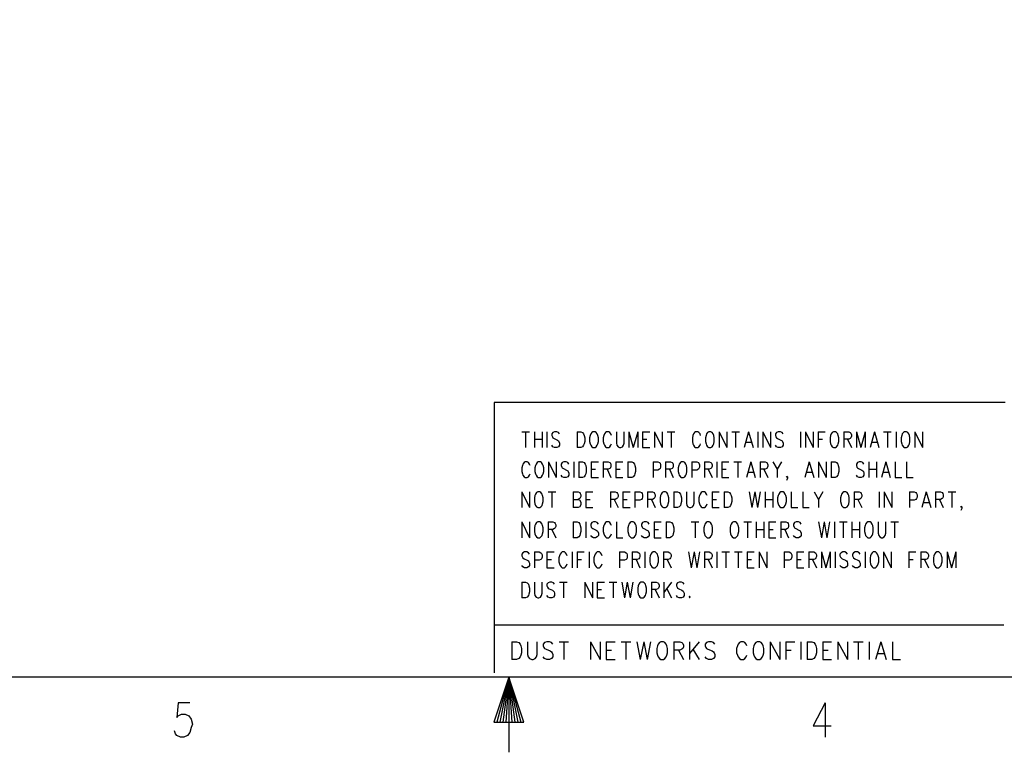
# Model space of a CAD drawing. Extents: x 2 to 38, y 4.3 to 27.6.
# Tile 4 of 25: x 16.6 to 23.5, y 4.3 to 9.5. Entities that reach past the tile are written whole.
import ezdxf

# ---------------------------------------------------------------- set-up
doc = ezdxf.new("R2010")
doc.units = 0
doc.layers.add('assy_t', color=3, linetype='CONTINUOUS')

msp = doc.modelspace()

# ---------------------------------------------------------------- linework, layer by layer
at = {"layer": 'assy_t', "color": 3}
for points in [[(2.54174, 4.85581), (2.54174, 27.07542), (37.45826, 27.07542), (37.45826, 4.85581), (2.54174, 4.85581)], [(23.49402, 6.79032), (19.89656, 6.79032), (19.89656, 4.88578)], [(20.09124, 6.584), (20.14511, 6.584)], [(20.11818, 6.584), (20.11818, 6.4729)], [(20.17974, 6.584), (20.17974, 6.4729)], [(20.17974, 6.53109), (20.2336, 6.53109)], [(20.2336, 6.584), (20.2336, 6.4729)], [(20.26823, 6.584), (20.26823, 6.4729)], [(20.35673, 6.56813), (20.34903, 6.57871), (20.33749, 6.584), (20.3221, 6.584), (20.31055, 6.57871), (20.30286, 6.56813), (20.30286, 6.55754), (20.30671, 6.54696), (20.31055, 6.54167), (20.31825, 6.53638), (20.34134, 6.5258), (20.34903, 6.52051), (20.35288, 6.51522), (20.35673, 6.50464), (20.35673, 6.48877), (20.34903, 6.47819), (20.33749, 6.4729), (20.3221, 6.4729), (20.31055, 6.47819), (20.30286, 6.48877)], [(20.47985, 6.584), (20.47985, 6.4729)], [(20.47985, 6.584), (20.50678, 6.584), (20.51832, 6.57871), (20.52602, 6.56813), (20.52987, 6.55754), (20.53371, 6.54167), (20.53371, 6.51522), (20.52987, 6.49935), (20.52602, 6.48877), (20.51832, 6.47819), (20.50678, 6.4729), (20.47985, 6.4729)], [(20.59143, 6.584), (20.58373, 6.57871), (20.57604, 6.56813), (20.57219, 6.55754), (20.56834, 6.54167), (20.56834, 6.51522), (20.57219, 6.49935), (20.57604, 6.48877), (20.58373, 6.47819), (20.59143, 6.4729), (20.60682, 6.4729), (20.61451, 6.47819), (20.62221, 6.48877), (20.62605, 6.49935), (20.6299, 6.51522), (20.6299, 6.54167), (20.62605, 6.55754), (20.62221, 6.56813), (20.61451, 6.57871), (20.60682, 6.584), (20.59143, 6.584)], [(20.68761, 6.584), (20.67992, 6.57871), (20.67222, 6.56813), (20.66838, 6.55754), (20.66453, 6.54167), (20.66453, 6.51522), (20.66838, 6.49935), (20.67222, 6.48877), (20.67992, 6.47819), (20.68761, 6.4729)], [(20.72224, 6.55754), (20.7184, 6.56813), (20.7107, 6.57871), (20.70301, 6.584), (20.68761, 6.584)], [(20.75687, 6.584), (20.75687, 6.50464), (20.76072, 6.48877), (20.76841, 6.47819), (20.77996, 6.4729), (20.78765, 6.4729), (20.79919, 6.47819), (20.80689, 6.48877), (20.81074, 6.50464), (20.81074, 6.584)], [(20.84536, 6.584), (20.84536, 6.4729)], [(20.84536, 6.584), (20.87614, 6.4729)], [(20.90693, 6.584), (20.87614, 6.4729)], [(20.90693, 6.584), (20.90693, 6.4729)], [(20.94155, 6.584), (20.94155, 6.4729)], [(20.94155, 6.584), (20.99157, 6.584)], [(20.94155, 6.53109), (20.97233, 6.53109)], [(21.0262, 6.584), (21.0262, 6.4729)], [(21.0262, 6.584), (21.08007, 6.4729)], [(21.08007, 6.584), (21.08007, 6.4729)], [(21.11469, 6.584), (21.16856, 6.584)], [(21.14163, 6.584), (21.14163, 6.4729)], [(21.34939, 6.55754), (21.34555, 6.56813), (21.33785, 6.57871), (21.33016, 6.584), (21.31477, 6.584), (21.30707, 6.57871), (21.29938, 6.56813), (21.29553, 6.55754), (21.29168, 6.54167), (21.29168, 6.51522), (21.29553, 6.49935), (21.29938, 6.48877), (21.30707, 6.47819), (21.31477, 6.4729), (21.33016, 6.4729), (21.33785, 6.47819), (21.34555, 6.48877), (21.34939, 6.49935)], [(21.40711, 6.584), (21.39941, 6.57871), (21.39172, 6.56813), (21.38787, 6.55754), (21.38402, 6.54167), (21.38402, 6.51522), (21.38787, 6.49935), (21.39172, 6.48877), (21.39941, 6.47819), (21.40711, 6.4729), (21.4225, 6.4729), (21.43019, 6.47819), (21.43789, 6.48877), (21.44174, 6.49935), (21.44558, 6.51522), (21.44558, 6.54167), (21.44174, 6.55754), (21.43789, 6.56813), (21.43019, 6.57871), (21.4225, 6.584), (21.40711, 6.584)], [(21.48021, 6.584), (21.48021, 6.4729)], [(21.48021, 6.584), (21.53408, 6.4729)], [(21.53408, 6.584), (21.53408, 6.4729)], [(21.5687, 6.584), (21.62257, 6.584)], [(21.59564, 6.584), (21.59564, 6.4729)], [(21.68798, 6.584), (21.6572, 6.4729)], [(21.68798, 6.584), (21.71876, 6.4729)], [(21.75339, 6.584), (21.75339, 6.4729)], [(21.78801, 6.584), (21.78801, 6.4729)], [(21.78801, 6.584), (21.84188, 6.4729)], [(21.84188, 6.584), (21.84188, 6.4729)], [(21.93037, 6.56813), (21.92268, 6.57871), (21.91114, 6.584), (21.89575, 6.584), (21.8842, 6.57871), (21.87651, 6.56813), (21.87651, 6.55754), (21.88036, 6.54696), (21.8842, 6.54167), (21.8919, 6.53638), (21.91498, 6.5258), (21.92268, 6.52051), (21.92653, 6.51522), (21.93037, 6.50464), (21.93037, 6.48877), (21.92268, 6.47819), (21.91114, 6.4729), (21.89575, 6.4729), (21.8842, 6.47819), (21.87651, 6.48877)], [(22.0535, 6.584), (22.0535, 6.4729)], [(22.08812, 6.584), (22.08812, 6.4729)], [(22.08812, 6.584), (22.14199, 6.4729)], [(22.14199, 6.584), (22.14199, 6.4729)], [(22.17662, 6.584), (22.17662, 6.4729)], [(22.17662, 6.584), (22.22664, 6.584)], [(22.17662, 6.53109), (22.2074, 6.53109)], [(22.28435, 6.584), (22.27665, 6.57871), (22.26896, 6.56813), (22.26511, 6.55754), (22.26126, 6.54167), (22.26126, 6.51522), (22.26511, 6.49935), (22.26896, 6.48877), (22.27665, 6.47819), (22.28435, 6.4729), (22.29974, 6.4729), (22.30743, 6.47819), (22.31513, 6.48877), (22.31898, 6.49935), (22.32282, 6.51522), (22.32282, 6.54167), (22.31898, 6.55754), (22.31513, 6.56813), (22.30743, 6.57871), (22.29974, 6.584), (22.28435, 6.584)], [(22.35745, 6.584), (22.35745, 6.4729)], [(22.35745, 6.584), (22.39208, 6.584), (22.40362, 6.57871), (22.40747, 6.57342), (22.41132, 6.56284), (22.41132, 6.55225), (22.40747, 6.54167), (22.40362, 6.53638), (22.39208, 6.53109), (22.35745, 6.53109)], [(22.38439, 6.53109), (22.41132, 6.4729)], [(22.44595, 6.584), (22.44595, 6.4729)], [(22.44595, 6.584), (22.47673, 6.4729)], [(22.50751, 6.584), (22.47673, 6.4729)], [(22.50751, 6.584), (22.50751, 6.4729)], [(22.57292, 6.584), (22.54213, 6.4729)], [(22.57292, 6.584), (22.6037, 6.4729)], [(22.63832, 6.584), (22.69219, 6.584)], [(22.66526, 6.584), (22.66526, 6.4729)], [(22.72682, 6.584), (22.72682, 6.4729)], [(22.78453, 6.584), (22.77684, 6.57871), (22.76914, 6.56813), (22.76529, 6.55754), (22.76145, 6.54167), (22.76145, 6.51522), (22.76529, 6.49935), (22.76914, 6.48877), (22.77684, 6.47819), (22.78453, 6.4729), (22.79992, 6.4729), (22.80762, 6.47819), (22.81531, 6.48877), (22.81916, 6.49935), (22.82301, 6.51522), (22.82301, 6.54167), (22.81916, 6.55754), (22.81531, 6.56813), (22.80762, 6.57871), (22.79992, 6.584), (22.78453, 6.584)], [(22.85763, 6.584), (22.85763, 6.4729)], [(22.85763, 6.584), (22.9115, 6.4729)], [(22.9115, 6.584), (22.9115, 6.4729)], [(20.68761, 6.4729), (20.70301, 6.4729), (20.7107, 6.47819), (20.7184, 6.48877), (20.72224, 6.49935)], [(20.94155, 6.4729), (20.99157, 6.4729)], [(21.66874, 6.50993), (21.70722, 6.50993)], [(22.55368, 6.50993), (22.59215, 6.50993)], [(20.14896, 6.34593), (20.14511, 6.35651), (20.13742, 6.36709), (20.12972, 6.37238), (20.11433, 6.37238), (20.10663, 6.36709), (20.09894, 6.35651), (20.09509, 6.34593), (20.09124, 6.33006), (20.09124, 6.30361), (20.09509, 6.28774), (20.09894, 6.27715), (20.10663, 6.26657), (20.11433, 6.26128), (20.12972, 6.26128), (20.13742, 6.26657), (20.14511, 6.27715), (20.14896, 6.28774)], [(20.20667, 6.37238), (20.19898, 6.36709), (20.19128, 6.35651), (20.18743, 6.34593), (20.18359, 6.33006), (20.18359, 6.30361), (20.18743, 6.28774), (20.19128, 6.27715), (20.19898, 6.26657), (20.20667, 6.26128), (20.22206, 6.26128), (20.22976, 6.26657), (20.23745, 6.27715), (20.2413, 6.28774), (20.24515, 6.30361), (20.24515, 6.33006), (20.2413, 6.34593), (20.23745, 6.35651), (20.22976, 6.36709), (20.22206, 6.37238), (20.20667, 6.37238)], [(20.27977, 6.37238), (20.27977, 6.26128)], [(20.27977, 6.37238), (20.33364, 6.26128)], [(20.33364, 6.37238), (20.33364, 6.26128)], [(20.42213, 6.35651), (20.41444, 6.36709), (20.4029, 6.37238), (20.38751, 6.37238), (20.37596, 6.36709), (20.36827, 6.35651), (20.36827, 6.34593), (20.37212, 6.33535), (20.37596, 6.33006), (20.38366, 6.32477), (20.40674, 6.31419), (20.41444, 6.3089), (20.41829, 6.30361), (20.42213, 6.29303), (20.42213, 6.27715), (20.41444, 6.26657), (20.4029, 6.26128), (20.38751, 6.26128), (20.37596, 6.26657), (20.36827, 6.27715)], [(20.45676, 6.37238), (20.45676, 6.26128)], [(20.49139, 6.37238), (20.49139, 6.26128)], [(20.49139, 6.37238), (20.51832, 6.37238), (20.52987, 6.36709), (20.53756, 6.35651), (20.54141, 6.34593), (20.54526, 6.33006), (20.54526, 6.30361), (20.54141, 6.28774), (20.53756, 6.27715), (20.52987, 6.26657), (20.51832, 6.26128), (20.49139, 6.26128)], [(20.57988, 6.37238), (20.57988, 6.26128)], [(20.57988, 6.37238), (20.6299, 6.37238)], [(20.57988, 6.31948), (20.61066, 6.31948)], [(20.66453, 6.37238), (20.66453, 6.26128)], [(20.66453, 6.37238), (20.69916, 6.37238), (20.7107, 6.36709), (20.71455, 6.3618), (20.7184, 6.35122), (20.7184, 6.34064), (20.71455, 6.33006), (20.7107, 6.32477), (20.69916, 6.31948), (20.66453, 6.31948)], [(20.69146, 6.31948), (20.7184, 6.26128)], [(20.75302, 6.37238), (20.75302, 6.26128)], [(20.75302, 6.37238), (20.80304, 6.37238)], [(20.75302, 6.31948), (20.7838, 6.31948)], [(20.83767, 6.37238), (20.83767, 6.26128)], [(20.83767, 6.37238), (20.8646, 6.37238), (20.87614, 6.36709)], [(20.87614, 6.36709), (20.88384, 6.35651), (20.88769, 6.34593), (20.89154, 6.33006), (20.89154, 6.30361), (20.88769, 6.28774), (20.88384, 6.27715), (20.87614, 6.26657)], [(21.01466, 6.37238), (21.01466, 6.26128)], [(21.01466, 6.37238), (21.04928, 6.37238), (21.06083, 6.36709), (21.06468, 6.3618)], [(21.06468, 6.32477), (21.06083, 6.31948), (21.04928, 6.31419), (21.01466, 6.31419)], [(21.06468, 6.3618), (21.06852, 6.35122), (21.06852, 6.33535), (21.06468, 6.32477)], [(21.10315, 6.37238), (21.10315, 6.26128)], [(21.10315, 6.37238), (21.13778, 6.37238), (21.14932, 6.36709), (21.15317, 6.3618), (21.15702, 6.35122), (21.15702, 6.34064), (21.15317, 6.33006), (21.14932, 6.32477), (21.13778, 6.31948), (21.10315, 6.31948)], [(21.13008, 6.31948), (21.15702, 6.26128)], [(21.21473, 6.37238), (21.20703, 6.36709), (21.19934, 6.35651), (21.19549, 6.34593), (21.19164, 6.33006), (21.19164, 6.30361), (21.19549, 6.28774), (21.19934, 6.27715), (21.20703, 6.26657), (21.21473, 6.26128), (21.23012, 6.26128), (21.23781, 6.26657), (21.24551, 6.27715), (21.24936, 6.28774), (21.25321, 6.30361), (21.25321, 6.33006), (21.24936, 6.34593), (21.24551, 6.35651), (21.23781, 6.36709), (21.23012, 6.37238), (21.21473, 6.37238)], [(21.28783, 6.37238), (21.28783, 6.26128)], [(21.28783, 6.37238), (21.32246, 6.37238), (21.334, 6.36709), (21.33785, 6.3618), (21.3417, 6.35122), (21.3417, 6.33535), (21.33785, 6.32477), (21.334, 6.31948), (21.32246, 6.31419), (21.28783, 6.31419)], [(21.37633, 6.37238), (21.37633, 6.26128)], [(21.37633, 6.37238), (21.41095, 6.37238), (21.4225, 6.36709), (21.42634, 6.3618), (21.43019, 6.35122), (21.43019, 6.34064), (21.42634, 6.33006), (21.4225, 6.32477), (21.41095, 6.31948), (21.37633, 6.31948)], [(21.40326, 6.31948), (21.43019, 6.26128)], [(21.46482, 6.37238), (21.46482, 6.26128)], [(21.49945, 6.37238), (21.49945, 6.26128)], [(21.49945, 6.37238), (21.54947, 6.37238)], [(21.49945, 6.31948), (21.53023, 6.31948)], [(21.58409, 6.37238), (21.63796, 6.37238)], [(21.61103, 6.37238), (21.61103, 6.26128)], [(21.70337, 6.37238), (21.67259, 6.26128)], [(21.70337, 6.37238), (21.73415, 6.26128)], [(21.76878, 6.37238), (21.76878, 6.26128)], [(21.76878, 6.37238), (21.8034, 6.37238), (21.81495, 6.36709), (21.8188, 6.3618), (21.82264, 6.35122), (21.82264, 6.34064), (21.8188, 6.33006), (21.81495, 6.32477), (21.8034, 6.31948), (21.76878, 6.31948)], [(21.79571, 6.31948), (21.82264, 6.26128)], [(21.85727, 6.37238), (21.88805, 6.31948), (21.88805, 6.26128)], [(21.91883, 6.37238), (21.88805, 6.31948)], [(22.11506, 6.37238), (22.08428, 6.26128)], [(22.11506, 6.37238), (22.14584, 6.26128)], [(22.18046, 6.37238), (22.18046, 6.26128)], [(22.18046, 6.37238), (22.23433, 6.26128)], [(22.23433, 6.37238), (22.23433, 6.26128)], [(22.26896, 6.37238), (22.26896, 6.26128)], [(22.26896, 6.37238), (22.29589, 6.37238), (22.30743, 6.36709), (22.31513, 6.35651), (22.31898, 6.34593), (22.32282, 6.33006), (22.32282, 6.30361), (22.31898, 6.28774), (22.31513, 6.27715), (22.30743, 6.26657), (22.29589, 6.26128), (22.26896, 6.26128)], [(22.49981, 6.35651), (22.49212, 6.36709), (22.48057, 6.37238), (22.46518, 6.37238), (22.45364, 6.36709), (22.44595, 6.35651), (22.44595, 6.34593), (22.44979, 6.33535), (22.45364, 6.33006), (22.46134, 6.32477), (22.48442, 6.31419), (22.49212, 6.3089), (22.49596, 6.30361), (22.49981, 6.29303), (22.49981, 6.27715), (22.49212, 6.26657), (22.48057, 6.26128), (22.46518, 6.26128), (22.45364, 6.26657), (22.44595, 6.27715)], [(22.53444, 6.37238), (22.53444, 6.26128)], [(22.53444, 6.31948), (22.58831, 6.31948)], [(22.58831, 6.37238), (22.58831, 6.26128)], [(22.65371, 6.37238), (22.62293, 6.26128)], [(22.65371, 6.37238), (22.68449, 6.26128)], [(22.71912, 6.37238), (22.71912, 6.26128), (22.76529, 6.26128)], [(22.79992, 6.37238), (22.79992, 6.26128), (22.84609, 6.26128)], [(20.57988, 6.26128), (20.6299, 6.26128)], [(20.75302, 6.26128), (20.80304, 6.26128)], [(20.87614, 6.26657), (20.8646, 6.26128), (20.83767, 6.26128)], [(21.49945, 6.26128), (21.54947, 6.26128)], [(21.68413, 6.29832), (21.72261, 6.29832)], [(21.96115, 6.26657), (21.95731, 6.26128), (21.95346, 6.26657), (21.95731, 6.27186), (21.96115, 6.26657), (21.96115, 6.25599), (21.95731, 6.24541), (21.95346, 6.24012)], [(22.09582, 6.29832), (22.13429, 6.29832)], [(22.63448, 6.29832), (22.67295, 6.29832)], [(20.09124, 6.16077), (20.09124, 6.04967)], [(20.09124, 6.16077), (20.14511, 6.04967)], [(20.14511, 6.16077), (20.14511, 6.04967)], [(20.20282, 6.16077), (20.19513, 6.15548), (20.18743, 6.14489), (20.18359, 6.13431), (20.17974, 6.11844), (20.17974, 6.09199), (20.18359, 6.07612), (20.18743, 6.06554), (20.19513, 6.05496), (20.20282, 6.04967), (20.21821, 6.04967), (20.22591, 6.05496), (20.2336, 6.06554), (20.23745, 6.07612), (20.2413, 6.09199), (20.2413, 6.11844), (20.23745, 6.13431), (20.2336, 6.14489), (20.22591, 6.15548), (20.21821, 6.16077), (20.20282, 6.16077)], [(20.27593, 6.16077), (20.32979, 6.16077)], [(20.30286, 6.16077), (20.30286, 6.04967)], [(20.45291, 6.16077), (20.45291, 6.04967)], [(20.45291, 6.16077), (20.48754, 6.16077), (20.49908, 6.15548), (20.50293, 6.15019), (20.50678, 6.1396), (20.50678, 6.12902), (20.50293, 6.11844), (20.49908, 6.11315), (20.48754, 6.10786)], [(20.45291, 6.10786), (20.48754, 6.10786), (20.49908, 6.10257), (20.50293, 6.09728), (20.50678, 6.0867), (20.50678, 6.07083), (20.50293, 6.06025), (20.49908, 6.05496), (20.48754, 6.04967), (20.45291, 6.04967)], [(20.54141, 6.16077), (20.54141, 6.04967)], [(20.54141, 6.16077), (20.59143, 6.16077)], [(20.54141, 6.10786), (20.57219, 6.10786)], [(20.71455, 6.16077), (20.71455, 6.04967)], [(20.71455, 6.16077), (20.74918, 6.16077), (20.76072, 6.15548), (20.76457, 6.15019), (20.76841, 6.1396), (20.76841, 6.12902), (20.76457, 6.11844), (20.76072, 6.11315), (20.74918, 6.10786), (20.71455, 6.10786)], [(20.74148, 6.10786), (20.76841, 6.04967)], [(20.80304, 6.16077), (20.80304, 6.04967)], [(20.80304, 6.16077), (20.85306, 6.16077)], [(20.80304, 6.10786), (20.83382, 6.10786)], [(20.88769, 6.16077), (20.88769, 6.04967)], [(20.88769, 6.16077), (20.92232, 6.16077), (20.93386, 6.15548), (20.93771, 6.15019), (20.94155, 6.1396), (20.94155, 6.12373), (20.93771, 6.11315), (20.93386, 6.10786), (20.92232, 6.10257), (20.88769, 6.10257)], [(20.97618, 6.16077), (20.97618, 6.04967)], [(20.97618, 6.16077), (21.01081, 6.16077), (21.02235, 6.15548), (21.0262, 6.15019), (21.03005, 6.1396), (21.03005, 6.12902), (21.0262, 6.11844), (21.02235, 6.11315), (21.01081, 6.10786), (20.97618, 6.10786)], [(21.00311, 6.10786), (21.03005, 6.04967)], [(21.08776, 6.16077), (21.08007, 6.15548), (21.07237, 6.14489), (21.06852, 6.13431), (21.06468, 6.11844)], [(21.06468, 6.09199), (21.06852, 6.07612), (21.07237, 6.06554), (21.08007, 6.05496), (21.08776, 6.04967), (21.10315, 6.04967), (21.11085, 6.05496), (21.11854, 6.06554), (21.12239, 6.07612), (21.12624, 6.09199), (21.12624, 6.11844), (21.12239, 6.13431), (21.11854, 6.14489), (21.11085, 6.15548), (21.10315, 6.16077), (21.08776, 6.16077)], [(21.06468, 6.11844), (21.06468, 6.09199)], [(21.16086, 6.16077), (21.16086, 6.04967)], [(21.16086, 6.16077), (21.1878, 6.16077), (21.19934, 6.15548), (21.20703, 6.14489), (21.21088, 6.13431), (21.21473, 6.11844), (21.21473, 6.09199), (21.21088, 6.07612), (21.20703, 6.06554), (21.19934, 6.05496), (21.1878, 6.04967), (21.16086, 6.04967)], [(21.24936, 6.16077), (21.24936, 6.08141), (21.25321, 6.06554), (21.2609, 6.05496), (21.27244, 6.04967), (21.28014, 6.04967), (21.29168, 6.05496), (21.29938, 6.06554), (21.30322, 6.08141), (21.30322, 6.16077)], [(21.39556, 6.13431), (21.39172, 6.14489), (21.38402, 6.15548), (21.37633, 6.16077), (21.36094, 6.16077), (21.35324, 6.15548), (21.34555, 6.14489), (21.3417, 6.13431), (21.33785, 6.11844), (21.33785, 6.09199), (21.3417, 6.07612), (21.34555, 6.06554), (21.35324, 6.05496), (21.36094, 6.04967), (21.37633, 6.04967), (21.38402, 6.05496), (21.39172, 6.06554), (21.39556, 6.07612)], [(21.43019, 6.16077), (21.43019, 6.04967)], [(21.43019, 6.16077), (21.48021, 6.16077)], [(21.43019, 6.10786), (21.46097, 6.10786)], [(21.51484, 6.16077), (21.51484, 6.04967)], [(21.51484, 6.16077), (21.54177, 6.16077), (21.55331, 6.15548), (21.56101, 6.14489), (21.56486, 6.13431), (21.5687, 6.11844), (21.5687, 6.09199), (21.56486, 6.07612), (21.56101, 6.06554), (21.55331, 6.05496), (21.54177, 6.04967), (21.51484, 6.04967)], [(21.69183, 6.16077), (21.71106, 6.04967)], [(21.7303, 6.16077), (21.71106, 6.04967)], [(21.7303, 6.16077), (21.74954, 6.04967)], [(21.76878, 6.16077), (21.74954, 6.04967)], [(21.8034, 6.16077), (21.8034, 6.04967)], [(21.8034, 6.10786), (21.85727, 6.10786)], [(21.85727, 6.16077), (21.85727, 6.04967)], [(21.91498, 6.16077), (21.90729, 6.15548), (21.89959, 6.14489), (21.89575, 6.13431), (21.8919, 6.11844), (21.8919, 6.09199), (21.89575, 6.07612), (21.89959, 6.06554), (21.90729, 6.05496), (21.91498, 6.04967), (21.93037, 6.04967), (21.93807, 6.05496), (21.94576, 6.06554), (21.94961, 6.07612), (21.95346, 6.09199), (21.95346, 6.11844), (21.94961, 6.13431), (21.94576, 6.14489), (21.93807, 6.15548), (21.93037, 6.16077), (21.91498, 6.16077)], [(21.98809, 6.16077), (21.98809, 6.04967), (22.03426, 6.04967)], [(22.06889, 6.16077), (22.06889, 6.04967), (22.11506, 6.04967)], [(22.14968, 6.16077), (22.18046, 6.10786), (22.18046, 6.04967)], [(22.21125, 6.16077), (22.18046, 6.10786)], [(22.35745, 6.16077), (22.34976, 6.15548), (22.34206, 6.14489), (22.33821, 6.13431), (22.33437, 6.11844), (22.33437, 6.09199), (22.33821, 6.07612), (22.34206, 6.06554), (22.34976, 6.05496), (22.35745, 6.04967), (22.37284, 6.04967), (22.38054, 6.05496), (22.38823, 6.06554), (22.39208, 6.07612), (22.39593, 6.09199), (22.39593, 6.11844), (22.39208, 6.13431), (22.38823, 6.14489), (22.38054, 6.15548), (22.37284, 6.16077), (22.35745, 6.16077)], [(22.43056, 6.16077), (22.43056, 6.04967)], [(22.43056, 6.16077), (22.46518, 6.16077), (22.47673, 6.15548), (22.48057, 6.15019), (22.48442, 6.1396), (22.48442, 6.12902), (22.48057, 6.11844), (22.47673, 6.11315), (22.46518, 6.10786), (22.43056, 6.10786)], [(22.45749, 6.10786), (22.48442, 6.04967)], [(22.60754, 6.16077), (22.60754, 6.04967)], [(22.64217, 6.16077), (22.64217, 6.04967)], [(22.64217, 6.16077), (22.69604, 6.04967)], [(22.69604, 6.16077), (22.69604, 6.04967)], [(22.81916, 6.16077), (22.81916, 6.04967)], [(22.81916, 6.16077), (22.85379, 6.16077), (22.86533, 6.15548), (22.86918, 6.15019), (22.87302, 6.1396), (22.87302, 6.12373), (22.86918, 6.11315), (22.86533, 6.10786), (22.85379, 6.10257), (22.81916, 6.10257)], [(22.93843, 6.16077), (22.90765, 6.04967)], [(22.93843, 6.16077), (22.96921, 6.04967)], [(23.00384, 6.16077), (23.00384, 6.04967)], [(23.00384, 6.16077), (23.03847, 6.16077), (23.05001, 6.15548), (23.05386, 6.15019), (23.05771, 6.1396), (23.05771, 6.12902), (23.05386, 6.11844), (23.05001, 6.11315), (23.03847, 6.10786), (23.00384, 6.10786)], [(23.03077, 6.10786), (23.05771, 6.04967)], [(23.09233, 6.16077), (23.1462, 6.16077)], [(23.11927, 6.16077), (23.11927, 6.04967)], [(20.54141, 6.04967), (20.59143, 6.04967)], [(20.80304, 6.04967), (20.85306, 6.04967)], [(21.43019, 6.04967), (21.48021, 6.04967)], [(22.91919, 6.0867), (22.95767, 6.0867)], [(23.18852, 6.05496), (23.18468, 6.04967), (23.18083, 6.05496), (23.18468, 6.06025), (23.18852, 6.05496), (23.18852, 6.04438), (23.18468, 6.0338), (23.18083, 6.02851)], [(20.09124, 5.94915), (20.09124, 5.83805)], [(20.09124, 5.94915), (20.14511, 5.83805)], [(20.14511, 5.94915), (20.14511, 5.83805)], [(20.20282, 5.94915), (20.19513, 5.94386), (20.18743, 5.93328), (20.18359, 5.9227), (20.17974, 5.90683), (20.17974, 5.88038), (20.18359, 5.8645), (20.18743, 5.85392), (20.19513, 5.84334), (20.20282, 5.83805), (20.21821, 5.83805), (20.22591, 5.84334), (20.2336, 5.85392), (20.23745, 5.8645), (20.2413, 5.88038), (20.2413, 5.90683), (20.23745, 5.9227), (20.2336, 5.93328), (20.22591, 5.94386), (20.21821, 5.94915), (20.20282, 5.94915)], [(20.27593, 5.94915), (20.27593, 5.83805)], [(20.27593, 5.94915), (20.31055, 5.94915), (20.3221, 5.94386), (20.32595, 5.93857), (20.32979, 5.92799), (20.32979, 5.91741), (20.32595, 5.90683), (20.3221, 5.90154), (20.31055, 5.89625), (20.27593, 5.89625)], [(20.30286, 5.89625), (20.32979, 5.83805)], [(20.45291, 5.94915), (20.45291, 5.83805)], [(20.45291, 5.94915), (20.47985, 5.94915), (20.49139, 5.94386), (20.49908, 5.93328), (20.50293, 5.9227), (20.50678, 5.90683), (20.50678, 5.88038), (20.50293, 5.8645), (20.49908, 5.85392), (20.49139, 5.84334), (20.47985, 5.83805), (20.45291, 5.83805)], [(20.54141, 5.94915), (20.54141, 5.83805)], [(20.6299, 5.93328), (20.62221, 5.94386), (20.61066, 5.94915), (20.59527, 5.94915), (20.58373, 5.94386), (20.57604, 5.93328), (20.57604, 5.9227), (20.57988, 5.91212), (20.58373, 5.90683), (20.59143, 5.90154), (20.61451, 5.89096), (20.62221, 5.88567), (20.62605, 5.88038), (20.6299, 5.8698)], [(20.68761, 5.94915), (20.67992, 5.94386), (20.67222, 5.93328), (20.66838, 5.9227), (20.66453, 5.90683), (20.66453, 5.88038), (20.66838, 5.8645), (20.67222, 5.85392), (20.67992, 5.84334), (20.68761, 5.83805)], [(20.72224, 5.9227), (20.7184, 5.93328), (20.7107, 5.94386), (20.70301, 5.94915), (20.68761, 5.94915)], [(20.75687, 5.94915), (20.75687, 5.83805), (20.80304, 5.83805)], [(20.86075, 5.94915), (20.85306, 5.94386), (20.84536, 5.93328), (20.84152, 5.9227), (20.83767, 5.90683), (20.83767, 5.88038), (20.84152, 5.8645), (20.84536, 5.85392), (20.85306, 5.84334), (20.86075, 5.83805), (20.87614, 5.83805)], [(20.87614, 5.94915), (20.86075, 5.94915)], [(20.87614, 5.83805), (20.88384, 5.84334), (20.89154, 5.85392), (20.89538, 5.8645), (20.89923, 5.88038), (20.89923, 5.90683), (20.89538, 5.9227), (20.89154, 5.93328), (20.88384, 5.94386), (20.87614, 5.94915)], [(20.98772, 5.93328), (20.98003, 5.94386), (20.96849, 5.94915), (20.9531, 5.94915), (20.94155, 5.94386), (20.93386, 5.93328), (20.93386, 5.9227), (20.93771, 5.91212), (20.94155, 5.90683), (20.94925, 5.90154), (20.97233, 5.89096), (20.98003, 5.88567), (20.98388, 5.88038), (20.98772, 5.8698)], [(21.02235, 5.94915), (21.02235, 5.83805)], [(21.02235, 5.94915), (21.07237, 5.94915)], [(21.02235, 5.89625), (21.05313, 5.89625)], [(21.107, 5.94915), (21.107, 5.83805)], [(21.107, 5.94915), (21.13393, 5.94915), (21.14547, 5.94386), (21.15317, 5.93328), (21.15702, 5.9227), (21.16086, 5.90683), (21.16086, 5.88038), (21.15702, 5.8645), (21.15317, 5.85392), (21.14547, 5.84334), (21.13393, 5.83805), (21.107, 5.83805)], [(21.28399, 5.94915), (21.33785, 5.94915)], [(21.31092, 5.94915), (21.31092, 5.83805)], [(21.39556, 5.94915), (21.38787, 5.94386), (21.38017, 5.93328), (21.37633, 5.9227), (21.37248, 5.90683), (21.37248, 5.88038), (21.37633, 5.8645), (21.38017, 5.85392), (21.38787, 5.84334), (21.39556, 5.83805), (21.41095, 5.83805), (21.41865, 5.84334), (21.42634, 5.85392), (21.43019, 5.8645), (21.43404, 5.88038), (21.43404, 5.90683), (21.43019, 5.9227), (21.42634, 5.93328), (21.41865, 5.94386), (21.41095, 5.94915), (21.39556, 5.94915)], [(21.58025, 5.94915), (21.57255, 5.94386), (21.56486, 5.93328), (21.56101, 5.9227), (21.55716, 5.90683), (21.55716, 5.88038), (21.56101, 5.8645), (21.56486, 5.85392), (21.57255, 5.84334), (21.58025, 5.83805), (21.59564, 5.83805), (21.60333, 5.84334), (21.61103, 5.85392), (21.61487, 5.8645), (21.61872, 5.88038), (21.61872, 5.90683), (21.61487, 5.9227), (21.61103, 5.93328), (21.60333, 5.94386), (21.59564, 5.94915), (21.58025, 5.94915)], [(21.65335, 5.94915), (21.70722, 5.94915)], [(21.68028, 5.94915), (21.68028, 5.83805)], [(21.74184, 5.94915), (21.74184, 5.83805)], [(21.74184, 5.89625), (21.79571, 5.89625)], [(21.79571, 5.94915), (21.79571, 5.83805)], [(21.83034, 5.94915), (21.83034, 5.83805)], [(21.83034, 5.94915), (21.88036, 5.94915)], [(21.83034, 5.89625), (21.86112, 5.89625)], [(21.91498, 5.94915), (21.91498, 5.83805)], [(21.91498, 5.94915), (21.94961, 5.94915), (21.96115, 5.94386), (21.965, 5.93857), (21.96885, 5.92799), (21.96885, 5.91741), (21.965, 5.90683), (21.96115, 5.90154), (21.94961, 5.89625), (21.91498, 5.89625)], [(21.94192, 5.89625), (21.96885, 5.83805)], [(22.05734, 5.93328), (22.04965, 5.94386), (22.03811, 5.94915), (22.02272, 5.94915), (22.01117, 5.94386), (22.00348, 5.93328), (22.00348, 5.9227), (22.00733, 5.91212), (22.01117, 5.90683), (22.01887, 5.90154), (22.04195, 5.89096), (22.04965, 5.88567), (22.0535, 5.88038), (22.05734, 5.8698)], [(22.18046, 5.94915), (22.1997, 5.83805)], [(22.21894, 5.94915), (22.1997, 5.83805)], [(22.21894, 5.94915), (22.23818, 5.83805)], [(22.25742, 5.94915), (22.23818, 5.83805)], [(22.29204, 5.94915), (22.29204, 5.83805)], [(22.32667, 5.94915), (22.38054, 5.94915)], [(22.3536, 5.94915), (22.3536, 5.83805)], [(22.41517, 5.94915), (22.41517, 5.83805)], [(22.41517, 5.89625), (22.46903, 5.89625)], [(22.46903, 5.94915), (22.46903, 5.83805)], [(22.52674, 5.94915), (22.51905, 5.94386), (22.51135, 5.93328), (22.50751, 5.9227), (22.50366, 5.90683), (22.50366, 5.88038), (22.50751, 5.8645), (22.51135, 5.85392), (22.51905, 5.84334), (22.52674, 5.83805), (22.54213, 5.83805), (22.54983, 5.84334), (22.55752, 5.85392)], [(22.55752, 5.93328), (22.54983, 5.94386), (22.54213, 5.94915), (22.52674, 5.94915)], [(22.55752, 5.85392), (22.56137, 5.8645), (22.56522, 5.88038), (22.56522, 5.90683), (22.56137, 5.9227), (22.55752, 5.93328)], [(22.59985, 5.94915), (22.59985, 5.8698)], [(22.65371, 5.8698), (22.65371, 5.94915)], [(22.68834, 5.94915), (22.74221, 5.94915)], [(22.71527, 5.94915), (22.71527, 5.83805)], [(20.6299, 5.8698), (20.6299, 5.85392), (20.62221, 5.84334), (20.61066, 5.83805), (20.59527, 5.83805), (20.58373, 5.84334), (20.57604, 5.85392)], [(20.68761, 5.83805), (20.70301, 5.83805), (20.7107, 5.84334), (20.7184, 5.85392), (20.72224, 5.8645)], [(20.98772, 5.8698), (20.98772, 5.85392), (20.98003, 5.84334), (20.96849, 5.83805), (20.9531, 5.83805), (20.94155, 5.84334), (20.93386, 5.85392)], [(21.02235, 5.83805), (21.07237, 5.83805)], [(21.83034, 5.83805), (21.88036, 5.83805)], [(22.05734, 5.8698), (22.05734, 5.85392), (22.04965, 5.84334), (22.03811, 5.83805), (22.02272, 5.83805), (22.01117, 5.84334), (22.00348, 5.85392)], [(22.59985, 5.8698), (22.6037, 5.85392), (22.61139, 5.84334), (22.62293, 5.83805), (22.63063, 5.83805), (22.64217, 5.84334), (22.64987, 5.85392), (22.65371, 5.8698)], [(20.14511, 5.72166), (20.13742, 5.73225), (20.12587, 5.73754), (20.11048, 5.73754), (20.09894, 5.73225), (20.09124, 5.72166), (20.09124, 5.71108), (20.09509, 5.7005), (20.09894, 5.69521), (20.10663, 5.68992), (20.12972, 5.67934), (20.13742, 5.67405), (20.14126, 5.66876), (20.14511, 5.65818), (20.14511, 5.64231), (20.13742, 5.63173), (20.12587, 5.62644), (20.11048, 5.62644), (20.09894, 5.63173), (20.09124, 5.64231)], [(20.17974, 5.73754), (20.17974, 5.62644)], [(20.17974, 5.73754), (20.21437, 5.73754), (20.22591, 5.73225), (20.22976, 5.72695), (20.2336, 5.71637), (20.2336, 5.7005), (20.22976, 5.68992), (20.22591, 5.68463), (20.21437, 5.67934), (20.17974, 5.67934)], [(20.26823, 5.73754), (20.26823, 5.62644)], [(20.26823, 5.73754), (20.31825, 5.73754)], [(20.26823, 5.68463), (20.29901, 5.68463)], [(20.41059, 5.71108), (20.40674, 5.72166), (20.39905, 5.73225), (20.39135, 5.73754), (20.37596, 5.73754), (20.36827, 5.73225), (20.36057, 5.72166), (20.35673, 5.71108), (20.35288, 5.69521), (20.35288, 5.66876), (20.35673, 5.65289), (20.36057, 5.64231), (20.36827, 5.63173), (20.37596, 5.62644), (20.39135, 5.62644), (20.39905, 5.63173), (20.40674, 5.64231), (20.41059, 5.65289)], [(20.44522, 5.73754), (20.44522, 5.62644)], [(20.47985, 5.73754), (20.47985, 5.62644)], [(20.47985, 5.73754), (20.52987, 5.73754)], [(20.47985, 5.68463), (20.51063, 5.68463)], [(20.56449, 5.73754), (20.56449, 5.62644)], [(20.65683, 5.71108), (20.65299, 5.72166), (20.64529, 5.73225), (20.6376, 5.73754), (20.62221, 5.73754), (20.61451, 5.73225), (20.60682, 5.72166), (20.60297, 5.71108), (20.59912, 5.69521), (20.59912, 5.66876), (20.60297, 5.65289), (20.60682, 5.64231), (20.61451, 5.63173), (20.62221, 5.62644), (20.6376, 5.62644), (20.64529, 5.63173), (20.65299, 5.64231), (20.65683, 5.65289)], [(20.77996, 5.73754), (20.77996, 5.62644)], [(20.77996, 5.73754), (20.81458, 5.73754), (20.82613, 5.73225), (20.82997, 5.72695), (20.83382, 5.71637), (20.83382, 5.7005), (20.82997, 5.68992), (20.82613, 5.68463), (20.81458, 5.67934), (20.77996, 5.67934)], [(20.86845, 5.73754), (20.86845, 5.62644)], [(20.86845, 5.73754), (20.90308, 5.73754), (20.91462, 5.73225), (20.91847, 5.72695), (20.92232, 5.71637), (20.92232, 5.70579), (20.91847, 5.69521), (20.91462, 5.68992), (20.90308, 5.68463), (20.86845, 5.68463)], [(20.89538, 5.68463), (20.92232, 5.62644)], [(20.95694, 5.73754), (20.95694, 5.62644)], [(21.01466, 5.73754), (21.00696, 5.73225), (20.99927, 5.72166), (20.99542, 5.71108), (20.99157, 5.69521), (20.99157, 5.66876), (20.99542, 5.65289), (20.99927, 5.64231), (21.00696, 5.63173), (21.01466, 5.62644), (21.03005, 5.62644), (21.03774, 5.63173), (21.04544, 5.64231), (21.04928, 5.65289), (21.05313, 5.66876), (21.05313, 5.69521), (21.04928, 5.71108), (21.04544, 5.72166), (21.03774, 5.73225), (21.03005, 5.73754), (21.01466, 5.73754)], [(21.08776, 5.73754), (21.08776, 5.62644)], [(21.08776, 5.73754), (21.12239, 5.73754), (21.13393, 5.73225), (21.13778, 5.72695), (21.14163, 5.71637), (21.14163, 5.70579), (21.13778, 5.69521), (21.13393, 5.68992), (21.12239, 5.68463), (21.08776, 5.68463)], [(21.11469, 5.68463), (21.14163, 5.62644)], [(21.26475, 5.73754), (21.28399, 5.62644)], [(21.30322, 5.73754), (21.28399, 5.62644)], [(21.30322, 5.73754), (21.32246, 5.62644)], [(21.3417, 5.73754), (21.32246, 5.62644)], [(21.37633, 5.73754), (21.37633, 5.62644)], [(21.37633, 5.73754), (21.41095, 5.73754), (21.4225, 5.73225), (21.42634, 5.72695), (21.43019, 5.71637), (21.43019, 5.70579), (21.42634, 5.69521), (21.4225, 5.68992), (21.41095, 5.68463), (21.37633, 5.68463)], [(21.40326, 5.68463), (21.43019, 5.62644)], [(21.46482, 5.73754), (21.46482, 5.62644)], [(21.49945, 5.73754), (21.55331, 5.73754)], [(21.52638, 5.73754), (21.52638, 5.62644)], [(21.58794, 5.73754), (21.64181, 5.73754)], [(21.61487, 5.73754), (21.61487, 5.62644)], [(21.67644, 5.73754), (21.67644, 5.62644)], [(21.67644, 5.73754), (21.72645, 5.73754)], [(21.67644, 5.68463), (21.70722, 5.68463)], [(21.76108, 5.73754), (21.76108, 5.62644)], [(21.76108, 5.73754), (21.81495, 5.62644)], [(21.81495, 5.73754), (21.81495, 5.62644)], [(21.93807, 5.73754), (21.93807, 5.62644)], [(21.93807, 5.73754), (21.9727, 5.73754), (21.98424, 5.73225), (21.98809, 5.72695), (21.99193, 5.71637), (21.99193, 5.7005), (21.98809, 5.68992), (21.98424, 5.68463), (21.9727, 5.67934), (21.93807, 5.67934)], [(22.02656, 5.73754), (22.02656, 5.62644)], [(22.02656, 5.73754), (22.07658, 5.73754)], [(22.02656, 5.68463), (22.05734, 5.68463)], [(22.11121, 5.73754), (22.11121, 5.62644)], [(22.11121, 5.73754), (22.14584, 5.73754), (22.15738, 5.73225), (22.16123, 5.72695), (22.16507, 5.71637), (22.16507, 5.70579), (22.16123, 5.69521), (22.15738, 5.68992), (22.14584, 5.68463), (22.11121, 5.68463)], [(22.13814, 5.68463), (22.16507, 5.62644)], [(22.1997, 5.73754), (22.1997, 5.62644)], [(22.1997, 5.73754), (22.23048, 5.62644)], [(22.26126, 5.73754), (22.23048, 5.62644)], [(22.26126, 5.73754), (22.26126, 5.62644)], [(22.29589, 5.73754), (22.29589, 5.62644)], [(22.38439, 5.72166), (22.37669, 5.73225), (22.36515, 5.73754), (22.34976, 5.73754), (22.33821, 5.73225), (22.33052, 5.72166), (22.33052, 5.71108), (22.33437, 5.7005), (22.33821, 5.69521), (22.34591, 5.68992), (22.36899, 5.67934)], [(22.47288, 5.72166), (22.46518, 5.73225), (22.45364, 5.73754), (22.43825, 5.73754), (22.42671, 5.73225), (22.41901, 5.72166), (22.41901, 5.71108), (22.42286, 5.7005), (22.42671, 5.69521), (22.4344, 5.68992), (22.45749, 5.67934), (22.46518, 5.67405), (22.46903, 5.66876), (22.47288, 5.65818), (22.47288, 5.64231), (22.46518, 5.63173), (22.45364, 5.62644), (22.43825, 5.62644), (22.42671, 5.63173), (22.41901, 5.64231)], [(22.50751, 5.73754), (22.50751, 5.62644)], [(22.55752, 5.73225), (22.54983, 5.72166), (22.54598, 5.71108), (22.54213, 5.69521), (22.54213, 5.66876), (22.54598, 5.65289), (22.54983, 5.64231), (22.55752, 5.63173)], [(22.56522, 5.73754), (22.55752, 5.73225)], [(22.55752, 5.63173), (22.56522, 5.62644), (22.58061, 5.62644), (22.58831, 5.63173), (22.596, 5.64231), (22.59985, 5.65289), (22.6037, 5.66876), (22.6037, 5.69521), (22.59985, 5.71108), (22.596, 5.72166), (22.58831, 5.73225), (22.58061, 5.73754), (22.56522, 5.73754)], [(22.63832, 5.73754), (22.63832, 5.62644)], [(22.63832, 5.73754), (22.69219, 5.62644)], [(22.69219, 5.73754), (22.69219, 5.62644)], [(22.81531, 5.73754), (22.81531, 5.62644)], [(22.81531, 5.73754), (22.86533, 5.73754)], [(22.81531, 5.68463), (22.84609, 5.68463)], [(22.89996, 5.73754), (22.89996, 5.62644)], [(22.89996, 5.73754), (22.93459, 5.73754)], [(22.93459, 5.68463), (22.89996, 5.68463)], [(22.92689, 5.68463), (22.95382, 5.62644)], [(22.93459, 5.73754), (22.94613, 5.73225), (22.94998, 5.72695), (22.95382, 5.71637), (22.95382, 5.70579), (22.94998, 5.69521), (22.94613, 5.68992), (22.93459, 5.68463)], [(23.01154, 5.73754), (23.00384, 5.73225), (22.99615, 5.72166), (22.9923, 5.71108), (22.98845, 5.69521), (22.98845, 5.66876), (22.9923, 5.65289), (22.99615, 5.64231), (23.00384, 5.63173), (23.01154, 5.62644), (23.02693, 5.62644), (23.03462, 5.63173), (23.04232, 5.64231), (23.04616, 5.65289), (23.05001, 5.66876), (23.05001, 5.69521), (23.04616, 5.71108), (23.04232, 5.72166), (23.03462, 5.73225), (23.02693, 5.73754), (23.01154, 5.73754)], [(23.08464, 5.73754), (23.08464, 5.62644)], [(23.08464, 5.73754), (23.11542, 5.62644)], [(23.1462, 5.73754), (23.11542, 5.62644)], [(23.1462, 5.73754), (23.1462, 5.62644)], [(20.26823, 5.62644), (20.31825, 5.62644)], [(21.67644, 5.62644), (21.72645, 5.62644)], [(22.02656, 5.62644), (22.07658, 5.62644)], [(22.36899, 5.67934), (22.37669, 5.67405), (22.38054, 5.66876), (22.38439, 5.65818), (22.38439, 5.64231), (22.37669, 5.63173), (22.36515, 5.62644), (22.34976, 5.62644), (22.33821, 5.63173), (22.33052, 5.64231)], [(20.09124, 5.52592), (20.09124, 5.41482)], [(20.09124, 5.52592), (20.11818, 5.52592), (20.12972, 5.52063), (20.13742, 5.51005), (20.14126, 5.49947), (20.14511, 5.4836), (20.14511, 5.45715), (20.14126, 5.44127), (20.13742, 5.43069), (20.12972, 5.42011), (20.11818, 5.41482), (20.09124, 5.41482)], [(20.17974, 5.52592), (20.17974, 5.44656), (20.18359, 5.43069), (20.19128, 5.42011), (20.20282, 5.41482), (20.21052, 5.41482), (20.22206, 5.42011), (20.22976, 5.43069), (20.2336, 5.44656), (20.2336, 5.52592)], [(20.3221, 5.51005), (20.3144, 5.52063), (20.30286, 5.52592), (20.28747, 5.52592), (20.27593, 5.52063), (20.26823, 5.51005), (20.26823, 5.49947), (20.27208, 5.48889), (20.27593, 5.4836), (20.28362, 5.47831), (20.30671, 5.46773), (20.3144, 5.46244), (20.31825, 5.45715), (20.3221, 5.44656), (20.3221, 5.43069), (20.3144, 5.42011), (20.30286, 5.41482), (20.28747, 5.41482), (20.27593, 5.42011), (20.26823, 5.43069)], [(20.35673, 5.52592), (20.41059, 5.52592)], [(20.38366, 5.52592), (20.38366, 5.41482)], [(20.53371, 5.52592), (20.53371, 5.41482)], [(20.53371, 5.52592), (20.58758, 5.41482)], [(20.58758, 5.52592), (20.58758, 5.41482)], [(20.62221, 5.52592), (20.62221, 5.41482)], [(20.62221, 5.52592), (20.67222, 5.52592)], [(20.70685, 5.52592), (20.76072, 5.52592)], [(20.73379, 5.52592), (20.73379, 5.41482)], [(20.79535, 5.52592), (20.81458, 5.41482)], [(20.83382, 5.52592), (20.81458, 5.41482)], [(20.83382, 5.52592), (20.85306, 5.41482)], [(20.8723, 5.52592), (20.85306, 5.41482)], [(20.93001, 5.52592), (20.92232, 5.52063), (20.91462, 5.51005), (20.91077, 5.49947), (20.90693, 5.4836), (20.90693, 5.45715), (20.91077, 5.44127), (20.91462, 5.43069), (20.92232, 5.42011), (20.93001, 5.41482), (20.9454, 5.41482), (20.9531, 5.42011), (20.96079, 5.43069), (20.96464, 5.44127), (20.96849, 5.45715), (20.96849, 5.4836), (20.96464, 5.49947), (20.96079, 5.51005), (20.9531, 5.52063), (20.9454, 5.52592), (20.93001, 5.52592)], [(21.00311, 5.52592), (21.00311, 5.41482)], [(21.00311, 5.52592), (21.03774, 5.52592), (21.04928, 5.52063), (21.05313, 5.51534), (21.05698, 5.50476), (21.05698, 5.49418), (21.05313, 5.4836), (21.04928, 5.47831), (21.03774, 5.47302), (21.00311, 5.47302)], [(21.09161, 5.52592), (21.09161, 5.41482)], [(21.14547, 5.52592), (21.09161, 5.45185)], [(21.11085, 5.47831), (21.14547, 5.41482)], [(21.23397, 5.51005), (21.22627, 5.52063), (21.21473, 5.52592), (21.19934, 5.52592), (21.1878, 5.52063), (21.1801, 5.51005), (21.1801, 5.49947), (21.18395, 5.48889), (21.1878, 5.4836), (21.19549, 5.47831), (21.21858, 5.46773), (21.22627, 5.46244), (21.23012, 5.45715), (21.23397, 5.44656), (21.23397, 5.43069), (21.22627, 5.42011), (21.21473, 5.41482), (21.19934, 5.41482), (21.1878, 5.42011), (21.1801, 5.43069)], [(20.62221, 5.47302), (20.65299, 5.47302)], [(20.62221, 5.41482), (20.67222, 5.41482)], [(21.03005, 5.47302), (21.05698, 5.41482)], [(21.27244, 5.4254), (21.2686, 5.42011), (21.27244, 5.41482), (21.27629, 5.42011), (21.27244, 5.4254)], [(19.89656, 5.22437), (23.48344, 5.22437)], [(20.02116, 5.10565), (20.02116, 4.98066)], [(20.02116, 5.10565), (20.05483, 5.10565), (20.06926, 5.09969), (20.07887, 5.08779), (20.08368, 5.07589), (20.08849, 5.05803), (20.08849, 5.02827), (20.08368, 5.01042), (20.07887, 4.99852), (20.06926, 4.98661), (20.05483, 4.98066), (20.02116, 4.98066)], [(20.13178, 5.10565), (20.13178, 5.01637), (20.13659, 4.99852), (20.14621, 4.98661), (20.16064, 4.98066), (20.17025, 4.98066), (20.18468, 4.98661), (20.1943, 4.99852), (20.19911, 5.01637), (20.19911, 5.10565)], [(20.30973, 5.08779), (20.30011, 5.09969), (20.28568, 5.10565), (20.26644, 5.10565), (20.25201, 5.09969), (20.2424, 5.08779), (20.2424, 5.07589), (20.24721, 5.06398), (20.25201, 5.05803), (20.26163, 5.05208), (20.29049, 5.04018), (20.30011, 5.03423), (20.30492, 5.02827), (20.30973, 5.01637), (20.30973, 4.99852), (20.30011, 4.98661), (20.28568, 4.98066), (20.26644, 4.98066), (20.25201, 4.98661), (20.2424, 4.99852)], [(20.35301, 5.10565), (20.42034, 5.10565)], [(20.38668, 5.10565), (20.38668, 4.98066)], [(20.57425, 5.10565), (20.57425, 4.98066)], [(20.57425, 5.10565), (20.64158, 4.98066)], [(20.64158, 5.10565), (20.64158, 4.98066)], [(20.68486, 5.10565), (20.68486, 4.98066)], [(20.68486, 5.10565), (20.74739, 5.10565)], [(20.79067, 5.10565), (20.858, 5.10565)], [(20.82434, 5.10565), (20.82434, 4.98066)], [(20.90129, 5.10565), (20.92534, 4.98066)], [(20.94938, 5.10565), (20.92534, 4.98066)], [(20.94938, 5.10565), (20.97343, 4.98066)], [(20.99748, 5.10565), (20.97343, 4.98066)], [(21.06962, 5.10565), (21.06, 5.09969), (21.05038, 5.08779), (21.04557, 5.07589), (21.04076, 5.05803), (21.04076, 5.02827), (21.04557, 5.01042), (21.05038, 4.99852), (21.06, 4.98661), (21.06962, 4.98066), (21.08886, 4.98066), (21.09848, 4.98661), (21.10809, 4.99852), (21.1129, 5.01042), (21.11771, 5.02827), (21.11771, 5.05803), (21.1129, 5.07589), (21.10809, 5.08779), (21.09848, 5.09969), (21.08886, 5.10565), (21.06962, 5.10565)], [(21.161, 5.10565), (21.161, 4.98066)], [(21.161, 5.10565), (21.20428, 5.10565), (21.21871, 5.09969), (21.22352, 5.09374), (21.22833, 5.08184), (21.22833, 5.06994), (21.22352, 5.05803), (21.21871, 5.05208), (21.20428, 5.04613), (21.161, 5.04613)], [(21.27162, 5.10565), (21.27162, 4.98066)], [(21.33895, 5.10565), (21.27162, 5.02232)], [(21.44956, 5.08779), (21.43995, 5.09969), (21.42552, 5.10565), (21.40628, 5.10565), (21.39185, 5.09969), (21.38223, 5.08779), (21.38223, 5.07589), (21.38704, 5.06398), (21.39185, 5.05803), (21.40147, 5.05208), (21.43033, 5.04018), (21.43995, 5.03423), (21.44476, 5.02827), (21.44956, 5.01637), (21.44956, 4.99852), (21.43995, 4.98661), (21.42552, 4.98066), (21.40628, 4.98066), (21.39185, 4.98661), (21.38223, 4.99852)], [(21.67561, 5.07589), (21.6708, 5.08779), (21.66118, 5.09969), (21.65156, 5.10565), (21.63232, 5.10565), (21.6227, 5.09969), (21.61309, 5.08779), (21.60828, 5.07589), (21.60347, 5.05803), (21.60347, 5.02827), (21.60828, 5.01042), (21.61309, 4.99852), (21.6227, 4.98661), (21.63232, 4.98066), (21.65156, 4.98066), (21.66118, 4.98661), (21.6708, 4.99852), (21.67561, 5.01042)], [(21.74775, 5.10565), (21.73813, 5.09969), (21.72851, 5.08779), (21.7237, 5.07589), (21.71889, 5.05803), (21.71889, 5.02827), (21.7237, 5.01042), (21.72851, 4.99852), (21.73813, 4.98661), (21.74775, 4.98066), (21.76699, 4.98066), (21.77661, 4.98661), (21.78623, 4.99852), (21.79104, 5.01042), (21.79584, 5.02827), (21.79584, 5.05803), (21.79104, 5.07589), (21.78623, 5.08779), (21.77661, 5.09969), (21.76699, 5.10565), (21.74775, 5.10565)], [(21.83913, 5.10565), (21.83913, 4.98066)], [(21.83913, 5.10565), (21.90646, 4.98066)], [(21.90646, 5.10565), (21.90646, 4.98066)], [(21.94975, 5.10565), (21.94975, 4.98066)], [(21.94975, 5.10565), (22.01227, 5.10565)], [(22.05555, 5.10565), (22.05555, 4.98066)], [(22.09884, 5.10565), (22.09884, 4.98066)], [(22.09884, 5.10565), (22.13251, 5.10565), (22.14693, 5.09969), (22.15655, 5.08779), (22.16136, 5.07589), (22.16617, 5.05803), (22.16617, 5.02827), (22.16136, 5.01042), (22.15655, 4.99852), (22.14693, 4.98661), (22.13251, 4.98066), (22.09884, 4.98066)], [(22.20946, 5.10565), (22.20946, 4.98066)], [(22.20946, 5.10565), (22.27198, 5.10565)], [(22.31526, 5.10565), (22.31526, 4.98066)], [(22.31526, 5.10565), (22.3826, 4.98066)], [(22.3826, 5.10565), (22.3826, 4.98066)], [(22.42588, 5.10565), (22.49321, 5.10565)], [(22.45955, 5.10565), (22.45955, 4.98066)], [(22.5365, 5.10565), (22.5365, 4.98066)], [(22.61826, 5.10565), (22.57978, 4.98066)], [(22.61826, 5.10565), (22.65673, 4.98066)], [(22.70002, 5.10565), (22.70002, 4.98066), (22.75773, 4.98066)], [(20.68486, 5.04613), (20.72334, 5.04613)], [(21.19466, 5.04613), (21.22833, 4.98066)], [(21.29566, 5.05208), (21.33895, 4.98066)], [(21.94975, 5.04613), (21.98822, 5.04613)], [(22.20946, 5.04613), (22.24793, 5.04613)], [(22.59421, 5.02232), (22.64231, 5.02232)], [(20.68486, 4.98066), (20.74739, 4.98066)], [(22.20946, 4.98066), (22.27198, 4.98066)], [(20, 4.85581), (19.89419, 4.53838), (20.10581, 4.53838), (20, 4.85581), (19.91535, 4.53838)], [(20, 4.85581), (19.93652, 4.53838)], [(20, 4.85581), (19.95768, 4.53838)], [(20, 4.85581), (19.97884, 4.53838)], [(20, 4.85581), (20, 4.32677)], [(20, 4.85581), (20.02116, 4.53838)], [(20, 4.85581), (20.04232, 4.53838)], [(20, 4.85581), (20.06348, 4.53838)], [(20, 4.85581), (20.08465, 4.53838)], [(17.75519, 4.6756), (17.67103, 4.6756), (17.66261, 4.57145), (17.67103, 4.58302), (17.69628, 4.59459), (17.72153, 4.59459), (17.74678, 4.58302), (17.76361, 4.55988), (17.77203, 4.52516), (17.76361, 4.50201), (17.75519, 4.4673), (17.73836, 4.44415), (17.71311, 4.43258), (17.68786, 4.43258), (17.66261, 4.44415), (17.6542, 4.45572), (17.64578, 4.47887)], [(22.22677, 4.6756), (22.14261, 4.51359), (22.26885, 4.51359)], [(22.22677, 4.6756), (22.22677, 4.43258)]]:
    msp.add_lwpolyline(points, dxfattribs=at)

doc.saveas('drawing.dxf')
